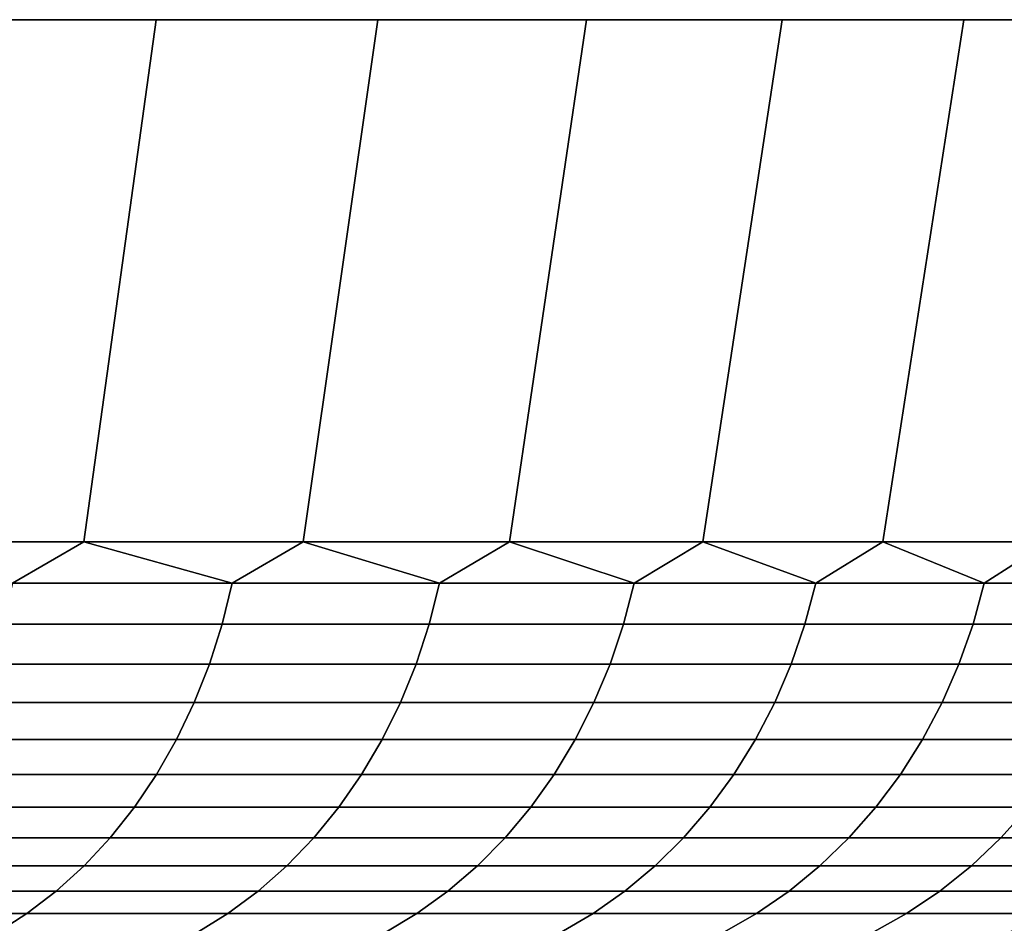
# Model space of a CAD drawing. Header units: metres. Extents: x -109 to 109, y -342 to 66.
# Tile 150 of 256: x -51.74 to -48.03, y 62.7 to 66.1. Entities that reach past the tile are written whole.
import ezdxf

# ---------------------------------------------------------------- set-up
doc = ezdxf.new("R2010")
doc.units = ezdxf.units.M
doc.layers.add('solid_K_24_62_16_000B91', color=7, linetype='CONTINUOUS')

msp = doc.modelspace()

# ---------------------------------------------------------------- linework, layer by layer
at = {"layer": 'solid_K_24_62_16_000B91'}
for points in [[(-51.494576, 64.137161, -19.690882), (-52.364876, 64.137161, -20.74844), (-52.102425, 66.099998, -20.974062), (-51.22266, 66.099998, -19.905006)], [(-52.364876, 64.137161, 20.74844), (-51.494576, 64.137161, 19.690884), (-51.22266, 66.099998, 19.905006), (-52.102425, 66.099998, 20.974062)], [(-51.22266, 66.099998, 19.905006), (-51.22266, 66.099998, -19.905006), (-52.102425, 66.099998, -20.974062)], [(-52.102425, 66.099998, 20.974062), (-51.22266, 66.099998, 19.905006), (-52.102425, 66.099998, -20.974062)], [(-50.670582, 64.137161, -18.596863), (-51.494576, 64.137161, -19.690882), (-51.22266, 66.099998, -19.905006), (-50.38969, 66.099998, -18.799063)], [(-51.494576, 64.137161, 19.690884), (-50.670582, 64.137161, 18.596863), (-50.38969, 66.099998, 18.799063), (-51.22266, 66.099998, 19.905006)], [(-50.38969, 66.099998, 18.799063), (-50.38969, 66.099998, -18.799063), (-51.22266, 66.099998, -19.905006)], [(-51.22266, 66.099998, 19.905006), (-50.38969, 66.099998, 18.799063), (-51.22266, 66.099998, -19.905006)], [(-49.894421, 64.137161, -17.468405), (-50.670582, 64.137161, -18.596863), (-50.38969, 66.099998, -18.799063), (-49.605125, 66.099998, -17.658386)], [(-50.670582, 64.137161, 18.596863), (-49.894421, 64.137161, 17.468405), (-49.605125, 66.099998, 17.658386), (-50.38969, 66.099998, 18.799063)], [(-49.605125, 66.099998, 17.658386), (-49.605125, 66.099998, -17.658386), (-50.38969, 66.099998, -18.799063)], [(-50.38969, 66.099998, 18.799063), (-49.605125, 66.099998, 17.658386), (-50.38969, 66.099998, -18.799063)], [(-49.167522, 64.137161, -16.307598), (-49.894421, 64.137161, -17.468405), (-49.605125, 66.099998, -17.658386), (-48.870304, 66.099998, -16.48493)], [(-49.894421, 64.137161, 17.468405), (-49.167522, 64.137161, 16.3076), (-48.870304, 66.099998, 16.48493), (-49.605125, 66.099998, 17.658386)], [(-48.870304, 66.099998, 16.48493), (-48.870304, 66.099998, -16.48493), (-49.605125, 66.099998, -17.658386)], [(-49.605125, 66.099998, 17.658386), (-48.870304, 66.099998, 16.48493), (-49.605125, 66.099998, -17.658386)], [(-48.491241, 64.137161, -15.116596), (-49.167522, 64.137161, -16.307598), (-48.870304, 66.099998, -16.48493), (-48.186642, 66.099998, -15.280931)], [(-49.167522, 64.137161, 16.3076), (-48.491241, 64.137161, 15.116596), (-48.186642, 66.099998, 15.280931), (-48.870304, 66.099998, 16.48493)], [(-48.186642, 66.099998, 15.280931), (-48.186642, 66.099998, -15.280931), (-48.870304, 66.099998, -16.48493)], [(-48.870304, 66.099998, 16.48493), (-48.186642, 66.099998, 15.280931), (-48.870304, 66.099998, -16.48493)], [(-47.866825, 64.137161, -13.8976), (-48.491241, 64.137161, -15.116596), (-48.186642, 66.099998, -15.280931), (-47.555481, 66.099998, -14.048769)], [(-48.491241, 64.137161, 15.116596), (-47.866825, 64.137161, 13.897601), (-47.555481, 66.099998, 14.048769), (-48.186642, 66.099998, 15.280931)], [(-47.555481, 66.099998, 14.048769), (-47.555481, 66.099998, -14.048769), (-48.186642, 66.099998, -15.280931)], [(-48.186642, 66.099998, 15.280931), (-47.555481, 66.099998, 14.048769), (-48.186642, 66.099998, -15.280931)], [(-51.763283, 63.98151, -19.973505), (-52.364876, 64.137161, -20.74844), (-51.494576, 64.137161, -19.690882)], [(-51.763283, 63.98151, 19.973505), (-51.494576, 64.137161, 19.690884), (-52.364876, 64.137161, 20.74844)], [(-51.763283, 63.98151, -19.973505), (-51.494576, 64.137161, -19.690882), (-50.93787, 63.98151, -18.905653)], [(-50.93787, 63.98151, 18.905653), (-51.494576, 64.137161, 19.690884), (-51.763283, 63.98151, 19.973505)], [(-50.93787, 63.98151, -18.905653), (-51.494576, 64.137161, -19.690882), (-50.670582, 64.137161, -18.596863)], [(-50.93787, 63.98151, 18.905653), (-50.670582, 64.137161, 18.596863), (-51.494576, 64.137161, 19.690884)], [(-50.93787, 63.98151, -18.905653), (-50.670582, 64.137161, -18.596863), (-50.158524, 63.98151, -17.80373)], [(-50.158524, 63.98151, 17.80373), (-50.670582, 64.137161, 18.596863), (-50.93787, 63.98151, 18.905653)], [(-50.158524, 63.98151, -17.80373), (-50.670582, 64.137161, -18.596863), (-49.894421, 64.137161, -17.468405)], [(-50.158524, 63.98151, 17.80373), (-49.894421, 64.137161, 17.468405), (-50.670582, 64.137161, 18.596863)], [(-50.158524, 63.98151, -17.80373), (-49.894421, 64.137161, -17.468405), (-49.426647, 63.98151, -16.669725)], [(-49.426647, 63.98151, 16.669725), (-49.894421, 64.137161, 17.468405), (-50.158524, 63.98151, 17.80373)], [(-49.426647, 63.98151, -16.669725), (-49.894421, 64.137161, -17.468405), (-49.167522, 64.137161, -16.307598)], [(-49.426647, 63.98151, 16.669725), (-49.167522, 64.137161, 16.3076), (-49.894421, 64.137161, 17.468405)], [(-49.426647, 63.98151, -16.669725), (-49.167522, 64.137161, -16.307598), (-48.743557, 63.98151, -15.505679)], [(-48.743557, 63.98151, 15.505679), (-49.167522, 64.137161, 16.3076), (-49.426647, 63.98151, 16.669725)], [(-48.743557, 63.98151, -15.505679), (-49.167522, 64.137161, -16.307598), (-48.491241, 64.137161, -15.116596)], [(-48.743557, 63.98151, 15.505679), (-48.491241, 64.137161, 15.116596), (-49.167522, 64.137161, 16.3076)], [(-48.743557, 63.98151, -15.505679), (-48.491241, 64.137161, -15.116596), (-48.110489, 63.98151, -14.313691)], [(-48.110489, 63.98151, 14.313691), (-48.491241, 64.137161, 15.116596), (-48.743557, 63.98151, 15.505679)], [(-48.110489, 63.98151, -14.313691), (-48.491241, 64.137161, -15.116596), (-47.866825, 64.137161, -13.8976)], [(-48.110489, 63.98151, 14.313691), (-47.866825, 64.137161, 13.897601), (-48.491241, 64.137161, 15.116596)], [(-48.110489, 63.98151, -14.313691), (-47.866825, 64.137161, -13.8976), (-47.528576, 63.98151, -13.095909)], [(-47.528576, 63.98151, 13.095909), (-47.866825, 64.137161, 13.897601), (-48.110489, 63.98151, 14.313691)], [(-50.93787, 63.98151, 18.905653), (-51.763283, 63.98151, 19.973505), (-51.799694, 63.827229, 19.944105), (-50.975498, 63.827229, 18.877823)], [(-51.763283, 63.98151, -19.973505), (-50.93787, 63.98151, -18.905653), (-50.975498, 63.827229, -18.877823), (-51.799694, 63.827229, -19.944105)], [(-50.158524, 63.98151, 17.80373), (-50.93787, 63.98151, 18.905653), (-50.975498, 63.827229, 18.877823), (-50.1973, 63.827229, 17.777523)], [(-50.93787, 63.98151, -18.905653), (-50.158524, 63.98151, -17.80373), (-50.1973, 63.827229, -17.777523), (-50.975498, 63.827229, -18.877823)], [(-49.426647, 63.98151, 16.669725), (-50.158524, 63.98151, 17.80373), (-50.1973, 63.827229, 17.777523), (-49.466499, 63.827229, 16.645187)], [(-50.158524, 63.98151, -17.80373), (-49.426647, 63.98151, -16.669725), (-49.466499, 63.827229, -16.645187), (-50.1973, 63.827229, -17.777523)], [(-48.743557, 63.98151, 15.505679), (-49.426647, 63.98151, 16.669725), (-49.466499, 63.827229, 16.645187), (-48.784416, 63.827229, 15.482855)], [(-49.426647, 63.98151, -16.669725), (-48.743557, 63.98151, -15.505679), (-48.784416, 63.827229, -15.482855), (-49.466499, 63.827229, -16.645187)], [(-48.110489, 63.98151, 14.313691), (-48.743557, 63.98151, 15.505679), (-48.784416, 63.827229, 15.482855), (-48.152275, 63.827229, 14.292622)], [(-48.743557, 63.98151, -15.505679), (-48.110489, 63.98151, -14.313691), (-48.152275, 63.827229, -14.292622), (-48.784416, 63.827229, -15.482855)], [(-47.528576, 63.98151, 13.095909), (-48.110489, 63.98151, 14.313691), (-48.152275, 63.827229, 14.292622), (-47.571224, 63.827229, 13.076632)], [(-48.110489, 63.98151, -14.313691), (-47.528576, 63.98151, -13.095909), (-47.571224, 63.827229, -13.076632), (-48.152275, 63.827229, -14.292622)], [(-50.975498, 63.827229, 18.877823), (-51.799694, 63.827229, 19.944105), (-51.845657, 63.677216, 19.906992), (-51.022995, 63.677216, 18.842695)], [(-51.799694, 63.827229, -19.944105), (-50.975498, 63.827229, -18.877823), (-51.022995, 63.677216, -18.842695), (-51.845657, 63.677216, -19.906992)], [(-50.1973, 63.827229, 17.777523), (-50.975498, 63.827229, 18.877823), (-51.022995, 63.677216, 18.842695), (-50.246243, 63.677216, 17.744442)], [(-50.975498, 63.827229, -18.877823), (-50.1973, 63.827229, -17.777523), (-50.246243, 63.677216, -17.744442), (-51.022995, 63.677216, -18.842695)], [(-49.466499, 63.827229, 16.645187), (-50.1973, 63.827229, 17.777523), (-50.246243, 63.677216, 17.744442), (-49.516804, 63.677216, 16.614214)], [(-50.1973, 63.827229, -17.777523), (-49.466499, 63.827229, -16.645187), (-49.516804, 63.677216, -16.614214), (-50.246243, 63.677216, -17.744442)], [(-48.784416, 63.827229, 15.482855), (-49.466499, 63.827229, 16.645187), (-49.516804, 63.677216, 16.614214), (-48.835987, 63.677216, 15.454044)], [(-49.466499, 63.827229, -16.645187), (-48.784416, 63.827229, -15.482855), (-48.835987, 63.677216, -15.454044), (-49.516804, 63.677216, -16.614214)], [(-48.152275, 63.827229, 14.292622), (-48.784416, 63.827229, 15.482855), (-48.835987, 63.677216, 15.454044), (-48.205025, 63.677216, 14.266026)], [(-48.784416, 63.827229, -15.482855), (-48.152275, 63.827229, -14.292622), (-48.205025, 63.677216, -14.266026), (-48.835987, 63.677216, -15.454044)], [(-47.571224, 63.827229, 13.076632), (-48.152275, 63.827229, 14.292622), (-48.205025, 63.677216, 14.266026), (-47.625053, 63.677216, 13.052299)], [(-48.152275, 63.827229, -14.292622), (-47.571224, 63.827229, -13.076632), (-47.625053, 63.677216, -13.052299), (-48.205025, 63.677216, -14.266026)], [(-51.022995, 63.677216, 18.842695), (-51.845657, 63.677216, 19.906992), (-51.900871, 63.532452, 19.86241), (-51.080051, 63.532452, 18.800497)], [(-51.845657, 63.677216, -19.906992), (-51.022995, 63.677216, -18.842695), (-51.080051, 63.532452, -18.800497), (-51.900871, 63.532452, -19.86241)], [(-50.246243, 63.677216, 17.744442), (-51.022995, 63.677216, 18.842695), (-51.080051, 63.532452, 18.800497), (-50.305038, 63.532452, 17.704704)], [(-51.022995, 63.677216, -18.842695), (-50.246243, 63.677216, -17.744442), (-50.305038, 63.532452, -17.704704), (-51.080051, 63.532452, -18.800497)], [(-49.516804, 63.677216, 16.614214), (-50.246243, 63.677216, 17.744442), (-50.305038, 63.532452, 17.704704), (-49.577232, 63.532452, 16.577005)], [(-50.246243, 63.677216, -17.744442), (-49.516804, 63.677216, -16.614214), (-49.577232, 63.532452, -16.577005), (-50.305038, 63.532452, -17.704704)], [(-48.835987, 63.677216, 15.454044), (-49.516804, 63.677216, 16.614214), (-49.577232, 63.532452, 16.577005), (-48.897942, 63.532452, 15.419435)], [(-49.516804, 63.677216, -16.614214), (-48.835987, 63.677216, -15.454044), (-48.897942, 63.532452, -15.419435), (-49.577232, 63.532452, -16.577005)], [(-48.205025, 63.677216, 14.266026), (-48.835987, 63.677216, 15.454044), (-48.897942, 63.532452, 15.419435), (-48.268394, 63.532452, 14.234076)], [(-48.835987, 63.677216, -15.454044), (-48.205025, 63.677216, -14.266026), (-48.268394, 63.532452, -14.234076), (-48.897942, 63.532452, -15.419435)], [(-47.625053, 63.677216, 13.052299), (-48.205025, 63.677216, 14.266026), (-48.268394, 63.532452, 14.234076), (-47.68972, 63.532452, 13.023067)], [(-48.205025, 63.677216, -14.266026), (-47.625053, 63.677216, -13.052299), (-47.68972, 63.532452, -13.023067), (-48.268394, 63.532452, -14.234076)], [(-51.080051, 63.532452, 18.800497), (-51.900871, 63.532452, 19.86241), (-51.964977, 63.393871, 19.810648), (-51.146297, 63.393871, 18.751501)], [(-51.900871, 63.532452, -19.86241), (-51.080051, 63.532452, -18.800497), (-51.146297, 63.393871, -18.751501), (-51.964977, 63.393871, -19.810648)], [(-50.305038, 63.532452, 17.704704), (-51.080051, 63.532452, 18.800497), (-51.146297, 63.393871, 18.751501), (-50.373306, 63.393871, 17.658564)], [(-51.080051, 63.532452, -18.800497), (-50.305038, 63.532452, -17.704704), (-50.373306, 63.393871, -17.658564), (-51.146297, 63.393871, -18.751501)], [(-49.577232, 63.532452, 16.577005), (-50.305038, 63.532452, 17.704704), (-50.373306, 63.393871, 17.658564), (-49.647396, 63.393871, 16.533804)], [(-50.305038, 63.532452, -17.704704), (-49.577232, 63.532452, -16.577005), (-49.647396, 63.393871, -16.533804), (-50.373306, 63.393871, -17.658564)], [(-48.897942, 63.532452, 15.419435), (-49.577232, 63.532452, 16.577005), (-49.647396, 63.393871, 16.533804), (-48.969875, 63.393871, 15.379251)], [(-49.577232, 63.532452, -16.577005), (-48.897942, 63.532452, -15.419435), (-48.969875, 63.393871, -15.379251), (-49.647396, 63.393871, -16.533804)], [(-48.268394, 63.532452, 14.234076), (-48.897942, 63.532452, 15.419435), (-48.969875, 63.393871, 15.379251), (-48.341969, 63.393871, 14.196981)], [(-48.897942, 63.532452, -15.419435), (-48.268394, 63.532452, -14.234076), (-48.341969, 63.393871, -14.196981), (-48.969875, 63.393871, -15.379251)], [(-47.68972, 63.532452, 13.023067), (-48.268394, 63.532452, 14.234076), (-48.341969, 63.393871, 14.196981), (-47.764801, 63.393871, 12.989129)], [(-48.268394, 63.532452, -14.234076), (-47.68972, 63.532452, -13.023067), (-47.764801, 63.393871, -12.989129), (-48.341969, 63.393871, -14.196981)], [(-51.146297, 63.393871, 18.751501), (-51.964977, 63.393871, 19.810648), (-52.03756, 63.262379, 19.752041), (-51.221302, 63.262379, 18.696028)], [(-51.964977, 63.393871, -19.810648), (-51.146297, 63.393871, -18.751501), (-51.221302, 63.262379, -18.696028), (-52.03756, 63.262379, -19.752041)], [(-50.373306, 63.393871, 17.658564), (-51.146297, 63.393871, 18.751501), (-51.221302, 63.262379, 18.696028), (-50.450596, 63.262379, 17.606323)], [(-51.146297, 63.393871, -18.751501), (-50.373306, 63.393871, -17.658564), (-50.450596, 63.262379, -17.606323), (-51.221302, 63.262379, -18.696028)], [(-49.647396, 63.393871, 16.533804), (-50.373306, 63.393871, 17.658564), (-50.450596, 63.262379, 17.606323), (-49.726833, 63.262379, 16.484892)], [(-50.373306, 63.393871, -17.658564), (-49.647396, 63.393871, -16.533804), (-49.726833, 63.262379, -16.484892), (-50.450596, 63.262379, -17.606323)], [(-48.969875, 63.393871, 15.379251), (-49.647396, 63.393871, 16.533804), (-49.726833, 63.262379, 16.484892), (-49.051319, 63.262379, 15.333754)], [(-49.647396, 63.393871, -16.533804), (-48.969875, 63.393871, -15.379251), (-49.051319, 63.262379, -15.333754), (-49.726833, 63.262379, -16.484892)], [(-48.341969, 63.393871, 14.196981), (-48.969875, 63.393871, 15.379251), (-49.051319, 63.262379, 15.333754), (-48.42527, 63.262379, 14.154982)], [(-48.969875, 63.393871, -15.379251), (-48.341969, 63.393871, -14.196981), (-48.42527, 63.262379, -14.154982), (-49.051319, 63.262379, -15.333754)], [(-47.764801, 63.393871, 12.989129), (-48.341969, 63.393871, 14.196981), (-48.42527, 63.262379, 14.154982), (-47.849812, 63.262379, 12.950703)], [(-48.341969, 63.393871, -14.196981), (-47.764801, 63.393871, -12.989129), (-47.849812, 63.262379, -12.950703), (-48.42527, 63.262379, -14.154982)], [(-51.221302, 63.262379, 18.696028), (-52.03756, 63.262379, 19.752041), (-52.118149, 63.138828, 19.68697), (-51.304577, 63.138828, 18.634438)], [(-52.03756, 63.262379, -19.752041), (-51.221302, 63.262379, -18.696028), (-51.304577, 63.138828, -18.634438), (-52.118149, 63.138828, -19.68697)], [(-50.450596, 63.262379, 17.606323), (-51.221302, 63.262379, 18.696028), (-51.304577, 63.138828, 18.634438), (-50.536411, 63.138828, 17.548323)], [(-51.221302, 63.262379, -18.696028), (-50.450596, 63.262379, -17.606323), (-50.536411, 63.138828, -17.548323), (-51.304577, 63.138828, -18.634438)], [(-49.726833, 63.262379, 16.484892), (-50.450596, 63.262379, 17.606323), (-50.536411, 63.138828, 17.548323), (-49.815033, 63.138828, 16.430586)], [(-50.450596, 63.262379, -17.606323), (-49.726833, 63.262379, -16.484892), (-49.815033, 63.138828, -16.430586), (-50.536411, 63.138828, -17.548323)], [(-49.051319, 63.262379, 15.333754), (-49.726833, 63.262379, 16.484892), (-49.815033, 63.138828, 16.430586), (-49.141747, 63.138828, 15.283238)], [(-49.726833, 63.262379, -16.484892), (-49.051319, 63.262379, -15.333754), (-49.141747, 63.138828, -15.283238), (-49.815033, 63.138828, -16.430586)], [(-48.42527, 63.262379, 14.154982), (-49.051319, 63.262379, 15.333754), (-49.141747, 63.138828, 15.283238), (-48.517757, 63.138828, 14.108351)], [(-49.051319, 63.262379, -15.333754), (-48.42527, 63.262379, -14.154982), (-48.517757, 63.138828, -14.108351), (-49.141747, 63.138828, -15.283238)], [(-47.849812, 63.262379, 12.950703), (-48.42527, 63.262379, 14.154982), (-48.517757, 63.138828, 14.108351), (-47.944195, 63.138828, 12.908038)], [(-48.42527, 63.262379, -14.154982), (-47.849812, 63.262379, -12.950703), (-47.944195, 63.138828, -12.908038), (-48.517757, 63.138828, -14.108351)], [(-51.304577, 63.138828, 18.634438), (-52.118149, 63.138828, 19.68697), (-52.206215, 63.024021, 19.61586), (-51.395584, 63.024021, 18.567127)], [(-52.118149, 63.138828, -19.68697), (-51.304577, 63.138828, -18.634438), (-51.395584, 63.024021, -18.567127), (-52.206215, 63.024021, -19.61586)], [(-50.536411, 63.138828, 17.548323), (-51.304577, 63.138828, 18.634438), (-51.395584, 63.024021, 18.567127), (-50.630196, 63.024021, 17.484938)], [(-51.304577, 63.138828, -18.634438), (-50.536411, 63.138828, -17.548323), (-50.630196, 63.024021, -17.484938), (-51.395584, 63.024021, -18.567127)], [(-49.815033, 63.138828, 16.430586), (-50.536411, 63.138828, 17.548323), (-50.630196, 63.024021, 17.484938), (-49.911423, 63.024021, 16.371237)], [(-50.536411, 63.138828, -17.548323), (-49.815033, 63.138828, -16.430586), (-49.911423, 63.024021, -16.371237), (-50.630196, 63.024021, -17.484938)], [(-49.141747, 63.138828, 15.283238), (-49.815033, 63.138828, 16.430586), (-49.911423, 63.024021, 16.371237), (-49.240562, 63.024021, 15.228034)], [(-49.815033, 63.138828, -16.430586), (-49.141747, 63.138828, -15.283238), (-49.240562, 63.024021, -15.228034), (-49.911423, 63.024021, -16.371237)], [(-48.517757, 63.138828, 14.108351), (-49.141747, 63.138828, 15.283238), (-49.240562, 63.024021, 15.228034), (-48.618832, 63.024021, 14.05739)], [(-49.141747, 63.138828, -15.283238), (-48.517757, 63.138828, -14.108351), (-48.618832, 63.024021, -14.05739), (-49.240562, 63.024021, -15.228034)], [(-47.944195, 63.138828, 12.908038), (-48.517757, 63.138828, 14.108351), (-48.618832, 63.024021, 14.05739), (-48.04734, 63.024021, 12.861414)], [(-48.517757, 63.138828, -14.108351), (-47.944195, 63.138828, -12.908038), (-48.04734, 63.024021, -12.861414), (-48.618832, 63.024021, -14.05739)], [(-47.422092, 63.138828, 11.684464), (-47.944195, 63.138828, 12.908038), (-48.04734, 63.024021, 12.861414), (-47.527122, 63.024021, 11.64226)], [(-47.944195, 63.138828, -12.908038), (-47.422092, 63.138828, -11.684464), (-47.527122, 63.024021, -11.64226), (-48.04734, 63.024021, -12.861414)], [(-51.395584, 63.024021, 18.567127), (-52.206215, 63.024021, 19.61586), (-52.301193, 62.918705, 19.539171), (-51.493732, 62.918705, 18.494539)], [(-52.206215, 63.024021, -19.61586), (-51.395584, 63.024021, -18.567127), (-51.493732, 62.918705, -18.494539), (-52.301193, 62.918705, -19.539171)], [(-50.630196, 63.024021, 17.484938), (-51.395584, 63.024021, 18.567127), (-51.493732, 62.918705, 18.494539), (-50.731335, 62.918705, 17.416578)], [(-51.395584, 63.024021, -18.567127), (-50.630196, 63.024021, -17.484938), (-50.731335, 62.918705, -17.416578), (-51.493732, 62.918705, -18.494539)], [(-49.911423, 63.024021, 16.371237), (-50.630196, 63.024021, 17.484938), (-50.731335, 62.918705, 17.416578), (-50.015369, 62.918705, 16.307232)], [(-50.630196, 63.024021, -17.484938), (-49.911423, 63.024021, -16.371237), (-50.015369, 62.918705, -16.307232), (-50.731335, 62.918705, -17.416578)], [(-49.240562, 63.024021, 15.228034), (-49.911423, 63.024021, 16.371237), (-50.015369, 62.918705, 16.307232), (-49.347137, 62.918705, 15.1685)], [(-49.911423, 63.024021, -16.371237), (-49.240562, 63.024021, -15.228034), (-49.347137, 62.918705, -15.1685), (-50.015369, 62.918705, -16.307232)], [(-48.618832, 63.024021, 14.05739), (-49.240562, 63.024021, 15.228034), (-49.347137, 62.918705, 15.1685), (-48.727833, 62.918705, 14.002433)], [(-49.240562, 63.024021, -15.228034), (-48.618832, 63.024021, -14.05739), (-48.727833, 62.918705, -14.002433), (-49.347137, 62.918705, -15.1685)], [(-48.04734, 63.024021, 12.861414), (-48.618832, 63.024021, 14.05739), (-48.727833, 62.918705, 14.002433), (-48.158577, 62.918705, 12.811131)], [(-48.618832, 63.024021, -14.05739), (-48.04734, 63.024021, -12.861414), (-48.158577, 62.918705, -12.811131), (-48.727833, 62.918705, -14.002433)], [(-47.527122, 63.024021, 11.64226), (-48.04734, 63.024021, 12.861414), (-48.158577, 62.918705, 12.811131), (-47.640392, 62.918705, 11.596745)], [(-48.04734, 63.024021, -12.861414), (-47.527122, 63.024021, -11.64226), (-47.640392, 62.918705, -11.596745), (-48.158577, 62.918705, -12.811131)], [(-51.493732, 62.918705, 18.494539), (-52.301193, 62.918705, 19.539171), (-52.402462, 62.823563, 19.457403), (-51.598381, 62.823563, 18.417143)], [(-52.301193, 62.918705, -19.539171), (-51.493732, 62.918705, -18.494539), (-51.598381, 62.823563, -18.417143), (-52.402462, 62.823563, -19.457403)], [(-50.731335, 62.918705, 17.416578), (-51.493732, 62.918705, 18.494539), (-51.598381, 62.823563, 18.417143), (-50.839172, 62.823563, 17.343693)], [(-51.493732, 62.918705, -18.494539), (-50.731335, 62.918705, -17.416578), (-50.839172, 62.823563, -17.343693), (-51.598381, 62.823563, -18.417143)], [(-50.015369, 62.918705, 16.307232), (-50.731335, 62.918705, 17.416578), (-50.839172, 62.823563, 17.343693), (-50.126205, 62.823563, 16.238989)], [(-50.731335, 62.918705, -17.416578), (-50.015369, 62.918705, -16.307232), (-50.126205, 62.823563, -16.238989), (-50.839172, 62.823563, -17.343693)], [(-49.347137, 62.918705, 15.1685), (-50.015369, 62.918705, 16.307232), (-50.126205, 62.823563, 16.238989), (-49.460766, 62.823563, 15.105021)], [(-50.015369, 62.918705, -16.307232), (-49.347137, 62.918705, -15.1685), (-49.460766, 62.823563, -15.105021), (-50.126205, 62.823563, -16.238989)], [(-48.727833, 62.918705, 14.002433), (-49.347137, 62.918705, 15.1685), (-49.460766, 62.823563, 15.105021), (-48.844055, 62.823563, 13.943834)], [(-49.347137, 62.918705, -15.1685), (-48.727833, 62.918705, -14.002433), (-48.844055, 62.823563, -13.943834), (-49.460766, 62.823563, -15.105021)], [(-48.158577, 62.918705, 12.811131), (-48.727833, 62.918705, 14.002433), (-48.844055, 62.823563, 13.943834), (-48.27718, 62.823563, 12.757519)], [(-48.727833, 62.918705, -14.002433), (-48.158577, 62.918705, -12.811131), (-48.27718, 62.823563, -12.757519), (-48.844055, 62.823563, -13.943834)], [(-47.640392, 62.918705, 11.596745), (-48.158577, 62.918705, 12.811131), (-48.27718, 62.823563, 12.757519), (-47.761166, 62.823563, 11.548213)], [(-48.158577, 62.918705, -12.811131), (-47.640392, 62.918705, -11.596745), (-47.761166, 62.823563, -11.548213), (-48.27718, 62.823563, -12.757519)], [(-51.598381, 62.823563, 18.417143), (-52.402462, 62.823563, 19.457403), (-52.509365, 62.739212, 19.371084), (-51.708851, 62.739212, 18.33544)], [(-52.402462, 62.823563, -19.457403), (-51.598381, 62.823563, -18.417143), (-51.708851, 62.739212, -18.33544), (-52.509365, 62.739212, -19.371084)], [(-50.839172, 62.823563, 17.343693), (-51.598381, 62.823563, 18.417143), (-51.708851, 62.739212, 18.33544), (-50.953007, 62.739212, 17.266752)], [(-51.598381, 62.823563, -18.417143), (-50.839172, 62.823563, -17.343693), (-50.953007, 62.739212, -17.266752), (-51.708851, 62.739212, -18.33544)], [(-50.126205, 62.823563, 16.238989), (-50.839172, 62.823563, 17.343693), (-50.953007, 62.739212, 17.266752), (-50.243206, 62.739212, 16.16695)], [(-50.839172, 62.823563, -17.343693), (-50.126205, 62.823563, -16.238989), (-50.243206, 62.739212, -16.16695), (-50.953007, 62.739212, -17.266752)], [(-49.460766, 62.823563, 15.105021), (-50.126205, 62.823563, 16.238989), (-50.243206, 62.739212, 16.16695), (-49.580719, 62.739212, 15.038013)], [(-50.126205, 62.823563, -16.238989), (-49.460766, 62.823563, -15.105021), (-49.580719, 62.739212, -15.038013), (-50.243206, 62.739212, -16.16695)], [(-48.844055, 62.823563, 13.943834), (-49.460766, 62.823563, 15.105021), (-49.580719, 62.739212, 15.038013), (-48.966743, 62.739212, 13.881976)], [(-49.460766, 62.823563, -15.105021), (-48.844055, 62.823563, -13.943834), (-48.966743, 62.739212, -13.881976), (-49.580719, 62.739212, -15.038013)], [(-48.27718, 62.823563, 12.757519), (-48.844055, 62.823563, 13.943834), (-48.966743, 62.739212, 13.881976), (-48.402382, 62.739212, 12.700924)], [(-48.844055, 62.823563, -13.943834), (-48.27718, 62.823563, -12.757519), (-48.402382, 62.739212, -12.700924), (-48.966743, 62.739212, -13.881976)], [(-47.761166, 62.823563, 11.548213), (-48.27718, 62.823563, 12.757519), (-48.402382, 62.739212, 12.700924), (-47.888657, 62.739212, 11.496983)], [(-48.27718, 62.823563, -12.757519), (-47.761166, 62.823563, -11.548213), (-47.888657, 62.739212, -11.496983), (-48.402382, 62.739212, -12.700924)], [(-51.708851, 62.739212, 18.33544), (-52.509365, 62.739212, 19.371084), (-52.621204, 62.666206, 19.280781), (-51.824421, 62.666206, 18.249962)], [(-52.509365, 62.739212, -19.371084), (-51.708851, 62.739212, -18.33544), (-51.824421, 62.666206, -18.249962), (-52.621204, 62.666206, -19.280781)], [(-50.953007, 62.739212, 17.266752), (-51.708851, 62.739212, 18.33544), (-51.824421, 62.666206, 18.249962), (-51.072105, 62.666206, 17.186258)], [(-51.708851, 62.739212, -18.33544), (-50.953007, 62.739212, -17.266752), (-51.072105, 62.666206, -17.186258), (-51.824421, 62.666206, -18.249962)], [(-50.243206, 62.739212, 16.16695), (-50.953007, 62.739212, 17.266752), (-51.072105, 62.666206, 17.186258), (-50.365612, 62.666206, 16.091581)], [(-50.953007, 62.739212, -17.266752), (-50.243206, 62.739212, -16.16695), (-50.365612, 62.666206, -16.091581), (-51.072105, 62.666206, -17.186258)], [(-49.580719, 62.739212, 15.038013), (-50.243206, 62.739212, 16.16695), (-50.365612, 62.666206, 16.091581), (-49.706211, 62.666206, 14.967908)], [(-50.243206, 62.739212, -16.16695), (-49.580719, 62.739212, -15.038013), (-49.706211, 62.666206, -14.967908), (-50.365612, 62.666206, -16.091581)], [(-48.966743, 62.739212, 13.881976), (-49.580719, 62.739212, 15.038013), (-49.706211, 62.666206, 14.967908), (-49.0951, 62.666206, 13.817261)], [(-49.580719, 62.739212, -15.038013), (-48.966743, 62.739212, -13.881976), (-49.0951, 62.666206, -13.817261), (-49.706211, 62.666206, -14.967908)], [(-48.402382, 62.739212, 12.700924), (-48.966743, 62.739212, 13.881976), (-49.0951, 62.666206, 13.817261), (-48.533371, 62.666206, 12.641714)], [(-48.966743, 62.739212, -13.881976), (-48.402382, 62.739212, -12.700924), (-48.533371, 62.666206, -12.641714), (-49.0951, 62.666206, -13.817261)], [(-47.888657, 62.739212, 11.496983), (-48.402382, 62.739212, 12.700924), (-48.533371, 62.666206, 12.641714), (-48.022041, 62.666206, 11.443386)], [(-48.402382, 62.739212, -12.700924), (-47.888657, 62.739212, -11.496983), (-48.022041, 62.666206, -11.443386), (-48.533371, 62.666206, -12.641714)]]:
    msp.add_3dface(points, dxfattribs=at)

doc.saveas('drawing.dxf')
